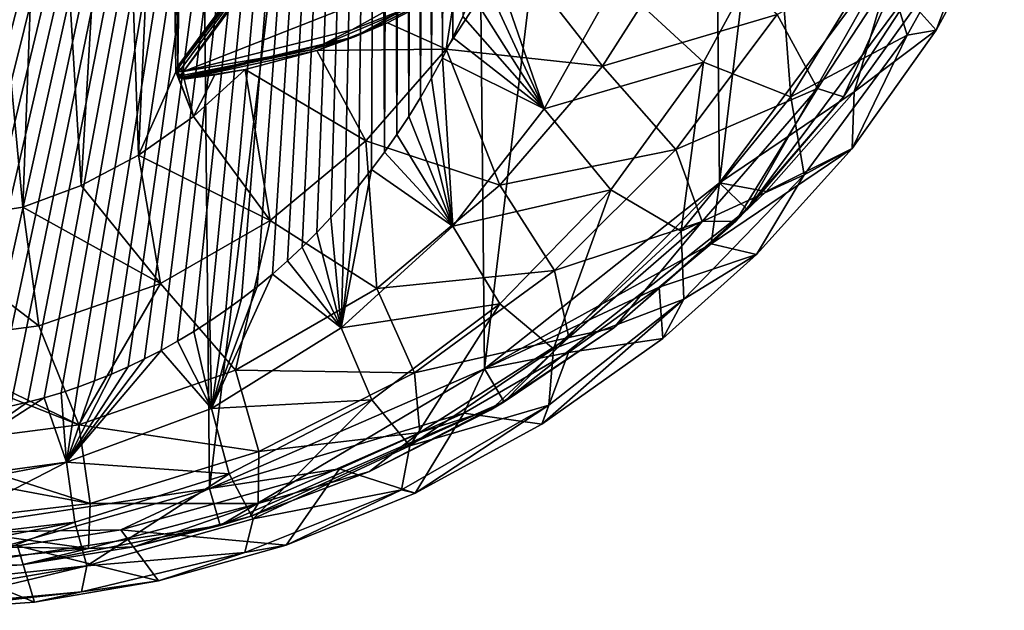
# Model space of a CAD drawing. Extents: x -54 to 446, y -6 to 1844.
# Tile 176 of 196: x 83 to 109, y 1780 to 1795. Entities that reach past the tile are written whole.
import ezdxf

# ---------------------------------------------------------------- set-up
doc = ezdxf.new("R2010")
doc.units = 0
doc.header["$LTSCALE"] = 52.148148
for name, color, linetype in [('763', 7, 'CONTINUOUS'), ('767', 7, 'CONTINUOUS'), ('779', 7, 'CONTINUOUS'), ('780', 7, 'CONTINUOUS'), ('781', 7, 'CONTINUOUS'), ('784', 7, 'CONTINUOUS'), ('823', 7, 'CONTINUOUS'), ('825', 7, 'CONTINUOUS'), ('826', 7, 'CONTINUOUS'), ('839', 7, 'CONTINUOUS'), ('853', 7, 'CONTINUOUS'), ('857', 7, 'CONTINUOUS'), ('858', 7, 'CONTINUOUS'), ('881', 7, 'CONTINUOUS'), ('884', 7, 'CONTINUOUS'), ('888', 7, 'CONTINUOUS'), ('892', 7, 'CONTINUOUS'), ('901', 7, 'CONTINUOUS'), ('905', 7, 'CONTINUOUS'), ('907', 7, 'CONTINUOUS')]:
    doc.layers.add(name, color=color, linetype=linetype)

msp = doc.modelspace()

# ---------------------------------------------------------------- linework, layer by layer
at = {"layer": '763', "color": 7, "linetype": 'CONTINUOUS'}
for points in [[(101.531, 1791.11, 0.025), (106.18, 1797.35, 0.025), (102.249, 1790.413, 0.025), (101.531, 1791.11, 0.025)], [(102.249, 1790.413, 0.025), (106.18, 1797.35, 0.025), (107.052, 1796.862, 0.025), (102.249, 1790.413, 0.025)], [(95.434, 1786.275, 0.025), (101.531, 1791.11, 0.025), (95.948, 1785.417, 0.025), (95.434, 1786.275, 0.025)], [(95.948, 1785.417, 0.025), (101.531, 1791.11, 0.025), (102.249, 1790.413, 0.025), (95.948, 1785.417, 0.025)], [(88.298, 1783.17, 0.025), (95.434, 1786.275, 0.025), (88.575, 1782.209, 0.025), (88.298, 1783.17, 0.025)], [(88.575, 1782.209, 0.025), (95.434, 1786.275, 0.025), (95.948, 1785.417, 0.025), (88.575, 1782.209, 0.025)], [(80.604, 1782.006, 0.025), (88.298, 1783.17, 0.025), (80.624, 1781.006, 0.025), (80.604, 1782.006, 0.025)], [(80.624, 1781.006, 0.025), (88.298, 1783.17, 0.025), (88.575, 1782.209, 0.025), (80.624, 1781.006, 0.025)]]:
    msp.add_3dface(points, dxfattribs=at)
at = {"layer": '767', "color": 7, "linetype": 'CONTINUOUS'}
for points in [[(106.18, 1797.35, 0.025), (101.531, 1791.11, 0.025), (106.18, 1797.35), (106.18, 1797.35, 0.025)], [(106.18, 1797.35), (101.531, 1791.11, 0.025), (101.531, 1791.11), (106.18, 1797.35)], [(101.531, 1791.11, 0.025), (95.434, 1786.275, 0.025), (101.531, 1791.11), (101.531, 1791.11, 0.025)], [(101.531, 1791.11), (95.434, 1786.275, 0.025), (95.434, 1786.275), (101.531, 1791.11)], [(95.434, 1786.275, 0.025), (88.298, 1783.17, 0.025), (95.434, 1786.275), (95.434, 1786.275, 0.025)], [(95.434, 1786.275), (88.298, 1783.17, 0.025), (88.298, 1783.17), (95.434, 1786.275)], [(88.298, 1783.17, 0.025), (80.604, 1782.006, 0.025), (88.298, 1783.17), (88.298, 1783.17, 0.025)], [(80.604, 1782.006, 0.025), (80.604, 1782.006), (88.298, 1783.17), (80.604, 1782.006, 0.025)]]:
    msp.add_3dface(points, dxfattribs=at)
at = {"layer": '779', "color": 7, "linetype": 'CONTINUOUS'}
for points in [[(80.604, 1782.006), (80, 1842), (87.716, 1840.991), (80.604, 1782.006)], [(80.604, 1782.006), (87.716, 1840.991), (88.298, 1783.17), (80.604, 1782.006)], [(87.716, 1840.991), (94.913, 1838.031), (88.298, 1783.17), (87.716, 1840.991)], [(94.913, 1838.031), (95.434, 1786.275), (88.298, 1783.17), (94.913, 1838.031)], [(94.913, 1838.031), (101.106, 1833.32), (95.434, 1786.275), (94.913, 1838.031)], [(101.106, 1833.32), (101.531, 1791.11), (95.434, 1786.275), (101.106, 1833.32)], [(101.106, 1833.32), (105.88, 1827.174), (101.531, 1791.11), (101.106, 1833.32)], [(105.88, 1827.174), (106.18, 1797.35), (101.531, 1791.11), (105.88, 1827.174)]]:
    msp.add_3dface(points, dxfattribs=at)
at = {"layer": '780', "color": 7, "linetype": 'CONTINUOUS'}
for points in [[(87.7, 1811, 19), (87.235, 1808.961, 19), (87.474, 1794.135, 19), (87.7, 1811, 19)], [(90.463, 1798.147, 19), (87.7, 1811, 19), (87.474, 1794.135, 19), (90.463, 1798.147, 19)], [(87.235, 1808.961, 19), (85.93, 1807.325, 19), (86.458, 1791.822, 19), (87.235, 1808.961, 19)], [(87.422, 1793.986, 19), (87.235, 1808.961, 19), (86.458, 1791.822, 19), (87.422, 1793.986, 19)], [(87.474, 1794.135, 19), (87.235, 1808.961, 19), (87.422, 1793.986, 19), (87.474, 1794.135, 19)], [(85.93, 1807.325, 19), (84.046, 1806.418, 19), (84.971, 1791.039, 19), (85.93, 1807.325, 19)], [(86.458, 1791.822, 19), (85.93, 1807.325, 19), (84.971, 1791.039, 19), (86.458, 1791.822, 19)], [(83.455, 1790.478, 19), (81.954, 1806.418, 19), (80.443, 1790.004, 19), (83.455, 1790.478, 19)], [(84.046, 1806.418, 19), (81.954, 1806.418, 19), (83.455, 1790.478, 19), (84.046, 1806.418, 19)], [(84.971, 1791.039, 19), (84.046, 1806.418, 19), (83.455, 1790.478, 19), (84.971, 1791.039, 19)], [(87.887, 1792.828, 19), (87.422, 1793.986, 19), (86.458, 1791.822, 19), (87.887, 1792.828, 19)], [(87.494, 1793.846, 19), (87.422, 1793.986, 19), (87.887, 1792.828, 19), (87.494, 1793.846, 19)], [(87.644, 1793.801, 19), (87.494, 1793.846, 19), (87.887, 1792.828, 19), (87.644, 1793.801, 19)], [(88.438, 1793.908, 19), (87.644, 1793.801, 19), (87.887, 1792.828, 19), (88.438, 1793.908, 19)], [(89.226, 1794.052, 19), (88.438, 1793.908, 19), (87.887, 1792.828, 19), (89.226, 1794.052, 19)]]:
    msp.add_3dface(points, dxfattribs=at)
at = {"layer": '781', "color": 7, "linetype": 'CONTINUOUS'}
for points in [[(102.249, 1790.413, 0.025), (107.052, 1796.862, 0.025), (104.753, 1793.338, 4.77), (102.249, 1790.413, 0.025)], [(104.753, 1793.338, 4.77), (107.052, 1796.862, 0.025), (107.054, 1796.864, 3.836), (104.753, 1793.338, 4.77)], [(101.956, 1790.116, 5.814), (102.249, 1790.413, 0.025), (104.753, 1793.338, 4.77), (101.956, 1790.116, 5.814)], [(95.948, 1785.417, 0.025), (102.249, 1790.413, 0.025), (98.79, 1787.343, 6.875), (95.948, 1785.417, 0.025)], [(98.79, 1787.343, 6.875), (102.249, 1790.413, 0.025), (101.956, 1790.116, 5.814), (98.79, 1787.343, 6.875)], [(95.601, 1785.212, 7.808), (95.948, 1785.417, 0.025), (98.79, 1787.343, 6.875), (95.601, 1785.212, 7.808)], [(88.575, 1782.209, 0.025), (95.948, 1785.417, 0.025), (89.352, 1782.444, 9.203), (88.575, 1782.209, 0.025)], [(89.352, 1782.444, 9.203), (95.948, 1785.417, 0.025), (92.451, 1783.61, 8.587), (89.352, 1782.444, 9.203)], [(92.451, 1783.61, 8.587), (95.948, 1785.417, 0.025), (95.601, 1785.212, 7.808), (92.451, 1783.61, 8.587)], [(86.337, 1781.655, 9.647), (88.575, 1782.209, 0.025), (89.352, 1782.444, 9.203), (86.337, 1781.655, 9.647)], [(80.624, 1781.006, 0.025), (88.575, 1782.209, 0.025), (80.624, 1781.006, 10), (80.624, 1781.006, 0.025)], [(80.624, 1781.006, 10), (88.575, 1782.209, 0.025), (83.426, 1781.19, 9.913), (80.624, 1781.006, 10)], [(83.426, 1781.19, 9.913), (88.575, 1782.209, 0.025), (86.337, 1781.655, 9.647), (83.426, 1781.19, 9.913)]]:
    msp.add_3dface(points, dxfattribs=at)
at = {"layer": '784', "color": 7, "linetype": 'CONTINUOUS'}
for points in [[(98.502, 1794.135, 16.468), (100.646, 1797.5, 16.261), (96.124, 1797.168, 18.334), (98.502, 1794.135, 16.468)], [(100.646, 1797.5, 16.261), (98.502, 1794.135, 16.468), (103.034, 1795.478, 13.134), (100.646, 1797.5, 16.261)], [(94.44, 1794.578, 18.377), (98.502, 1794.135, 16.468), (96.124, 1797.168, 18.334), (94.44, 1794.578, 18.377)], [(94.44, 1794.578, 18.377), (96.124, 1797.168, 18.334), (94.694, 1796.201, 18.575), (94.44, 1794.578, 18.377)], [(104.077, 1793.555, 9.29), (106.549, 1797.341, 8.411), (103.034, 1795.478, 13.134), (104.077, 1793.555, 9.29)], [(104.077, 1793.555, 9.29), (104.753, 1793.338, 4.77), (106.549, 1797.341, 8.411), (104.077, 1793.555, 9.29)], [(104.753, 1793.338, 4.77), (107.054, 1796.864, 3.836), (106.549, 1797.341, 8.411), (104.753, 1793.338, 4.77)], [(92.916, 1795.26, 18.802), (94.44, 1794.578, 18.377), (94.694, 1796.201, 18.575), (92.916, 1795.26, 18.802)], [(98.502, 1794.135, 16.468), (100.4, 1791.976, 13.577), (103.034, 1795.478, 13.134), (98.502, 1794.135, 16.468)], [(100.4, 1791.976, 13.577), (104.077, 1793.555, 9.29), (103.034, 1795.478, 13.134), (100.4, 1791.976, 13.577)], [(91.082, 1794.544, 18.949), (94.44, 1794.578, 18.377), (92.916, 1795.26, 18.802), (91.082, 1794.544, 18.949)], [(89.226, 1794.052, 19), (92.358, 1792.195, 18.411), (91.082, 1794.544, 18.949), (89.226, 1794.052, 19)], [(92.358, 1792.195, 18.411), (94.44, 1794.578, 18.377), (91.082, 1794.544, 18.949), (92.358, 1792.195, 18.411)], [(92.358, 1792.195, 18.411), (95.831, 1791.043, 16.638), (94.44, 1794.578, 18.377), (92.358, 1792.195, 18.411)], [(95.831, 1791.043, 16.638), (98.502, 1794.135, 16.468), (94.44, 1794.578, 18.377), (95.831, 1791.043, 16.638)], [(98.502, 1794.135, 16.468), (95.831, 1791.043, 16.638), (100.4, 1791.976, 13.577), (98.502, 1794.135, 16.468)], [(89.226, 1794.052, 19), (87.887, 1792.828, 19), (89.878, 1790.131, 18.437), (89.226, 1794.052, 19)], [(89.226, 1794.052, 19), (89.878, 1790.131, 18.437), (92.358, 1792.195, 18.411), (89.226, 1794.052, 19)], [(101.089, 1790.101, 10.023), (104.077, 1793.555, 9.29), (100.4, 1791.976, 13.577), (101.089, 1790.101, 10.023)], [(101.089, 1790.101, 10.023), (101.956, 1790.116, 5.814), (104.077, 1793.555, 9.29), (101.089, 1790.101, 10.023)], [(101.956, 1790.116, 5.814), (104.753, 1793.338, 4.77), (104.077, 1793.555, 9.29), (101.956, 1790.116, 5.814)], [(87.887, 1792.828, 19), (86.458, 1791.822, 19), (89.878, 1790.131, 18.437), (87.887, 1792.828, 19)], [(89.878, 1790.131, 18.437), (92.64, 1788.364, 16.77), (92.358, 1792.195, 18.411), (89.878, 1790.131, 18.437)], [(92.64, 1788.364, 16.77), (95.831, 1791.043, 16.638), (92.358, 1792.195, 18.411), (92.64, 1788.364, 16.77)], [(86.458, 1791.822, 19), (84.971, 1791.039, 19), (87.031, 1788.493, 18.456), (86.458, 1791.822, 19)], [(86.458, 1791.822, 19), (87.031, 1788.493, 18.456), (89.878, 1790.131, 18.437), (86.458, 1791.822, 19)], [(95.831, 1791.043, 16.638), (97.25, 1788.834, 13.941), (100.4, 1791.976, 13.577), (95.831, 1791.043, 16.638)], [(97.25, 1788.834, 13.941), (101.089, 1790.101, 10.023), (100.4, 1791.976, 13.577), (97.25, 1788.834, 13.941)], [(84.971, 1791.039, 19), (83.455, 1790.478, 19), (87.031, 1788.493, 18.456), (84.971, 1791.039, 19)], [(95.831, 1791.043, 16.638), (92.64, 1788.364, 16.77), (97.25, 1788.834, 13.941), (95.831, 1791.043, 16.638)], [(83.455, 1790.478, 19), (80.443, 1790.004, 19), (83.874, 1787.394, 18.465), (83.455, 1790.478, 19)], [(83.455, 1790.478, 19), (83.874, 1787.394, 18.465), (87.031, 1788.493, 18.456), (83.455, 1790.478, 19)], [(80.443, 1790.004, 19), (80.504, 1786.956, 18.468), (83.874, 1787.394, 18.465), (80.443, 1790.004, 19)], [(87.031, 1788.493, 18.456), (88.977, 1786.247, 16.863), (89.878, 1790.131, 18.437), (87.031, 1788.493, 18.456)], [(88.977, 1786.247, 16.863), (92.64, 1788.364, 16.77), (89.878, 1790.131, 18.437), (88.977, 1786.247, 16.863)], [(97.626, 1787.093, 10.625), (101.089, 1790.101, 10.023), (97.25, 1788.834, 13.941), (97.626, 1787.093, 10.625)], [(97.626, 1787.093, 10.625), (98.79, 1787.343, 6.875), (101.089, 1790.101, 10.023), (97.626, 1787.093, 10.625)], [(98.79, 1787.343, 6.875), (101.956, 1790.116, 5.814), (101.089, 1790.101, 10.023), (98.79, 1787.343, 6.875)], [(92.64, 1788.364, 16.77), (93.619, 1786.177, 14.224), (97.25, 1788.834, 13.941), (92.64, 1788.364, 16.77)], [(93.619, 1786.177, 14.224), (97.626, 1787.093, 10.625), (97.25, 1788.834, 13.941), (93.619, 1786.177, 14.224)], [(83.874, 1787.394, 18.465), (84.912, 1784.827, 16.913), (87.031, 1788.493, 18.456), (83.874, 1787.394, 18.465)], [(84.912, 1784.827, 16.913), (88.977, 1786.247, 16.863), (87.031, 1788.493, 18.456), (84.912, 1784.827, 16.913)], [(92.64, 1788.364, 16.77), (88.977, 1786.247, 16.863), (93.619, 1786.177, 14.224), (92.64, 1788.364, 16.77)], [(80.504, 1786.956, 18.468), (84.912, 1784.827, 16.913), (83.874, 1787.394, 18.465), (80.504, 1786.956, 18.468)], [(95.601, 1785.212, 7.808), (98.79, 1787.343, 6.875), (97.626, 1787.093, 10.625), (95.601, 1785.212, 7.808)], [(80.512, 1786.561, 18.315), (84.912, 1784.827, 16.913), (80.504, 1786.956, 18.468), (80.512, 1786.561, 18.315)], [(93.755, 1784.626, 11.094), (97.626, 1787.093, 10.625), (93.619, 1786.177, 14.224), (93.755, 1784.626, 11.094)], [(93.755, 1784.626, 11.094), (95.601, 1785.212, 7.808), (97.626, 1787.093, 10.625), (93.755, 1784.626, 11.094)], [(80.559, 1784.258, 16.926), (84.912, 1784.827, 16.913), (80.512, 1786.561, 18.315), (80.559, 1784.258, 16.926)], [(88.977, 1786.247, 16.863), (84.912, 1784.827, 16.913), (89.576, 1784.127, 14.423), (88.977, 1786.247, 16.863)], [(88.977, 1786.247, 16.863), (89.576, 1784.127, 14.423), (93.619, 1786.177, 14.224), (88.977, 1786.247, 16.863)], [(89.576, 1784.127, 14.423), (93.755, 1784.626, 11.094), (93.619, 1786.177, 14.224), (89.576, 1784.127, 14.423)], [(92.451, 1783.61, 8.587), (95.601, 1785.212, 7.808), (93.755, 1784.626, 11.094), (92.451, 1783.61, 8.587)], [(84.912, 1784.827, 16.913), (80.559, 1784.258, 16.926), (85.202, 1782.782, 14.531), (84.912, 1784.827, 16.913)], [(84.912, 1784.827, 16.913), (85.202, 1782.782, 14.531), (89.576, 1784.127, 14.423), (84.912, 1784.827, 16.913)], [(89.565, 1782.783, 11.424), (92.451, 1783.61, 8.587), (93.755, 1784.626, 11.094), (89.565, 1782.783, 11.424)], [(89.565, 1782.783, 11.424), (93.755, 1784.626, 11.094), (89.576, 1784.127, 14.423), (89.565, 1782.783, 11.424)], [(85.202, 1782.782, 14.531), (80.559, 1784.258, 16.926), (80.571, 1783.642, 16.364), (85.202, 1782.782, 14.531)], [(85.202, 1782.782, 14.531), (89.565, 1782.783, 11.424), (89.576, 1784.127, 14.423), (85.202, 1782.782, 14.531)], [(80.599, 1782.246, 14.558), (85.202, 1782.782, 14.531), (80.571, 1783.642, 16.364), (80.599, 1782.246, 14.558)], [(89.352, 1782.444, 9.203), (92.451, 1783.61, 8.587), (89.565, 1782.783, 11.424), (89.352, 1782.444, 9.203)], [(80.599, 1782.246, 14.558), (85.155, 1781.616, 11.601), (85.202, 1782.782, 14.531), (80.599, 1782.246, 14.558)], [(85.155, 1781.616, 11.601), (86.337, 1781.655, 9.647), (89.565, 1782.783, 11.424), (85.155, 1781.616, 11.601)], [(85.155, 1781.616, 11.601), (89.565, 1782.783, 11.424), (85.202, 1782.782, 14.531), (85.155, 1781.616, 11.601)], [(86.337, 1781.655, 9.647), (89.352, 1782.444, 9.203), (89.565, 1782.783, 11.424), (86.337, 1781.655, 9.647)], [(80.61, 1781.691, 13.444), (85.155, 1781.616, 11.601), (80.599, 1782.246, 14.558), (80.61, 1781.691, 13.444)], [(80.621, 1781.158, 11.647), (85.155, 1781.616, 11.601), (80.61, 1781.691, 13.444), (80.621, 1781.158, 11.647)], [(80.621, 1781.158, 11.647), (83.426, 1781.19, 9.913), (85.155, 1781.616, 11.601), (80.621, 1781.158, 11.647)], [(83.426, 1781.19, 9.913), (86.337, 1781.655, 9.647), (85.155, 1781.616, 11.601), (83.426, 1781.19, 9.913)], [(80.624, 1781.006, 10), (83.426, 1781.19, 9.913), (80.621, 1781.158, 11.647), (80.624, 1781.006, 10)]]:
    msp.add_3dface(points, dxfattribs=at)
at = {"layer": '823', "color": 7, "linetype": 'CONTINUOUS'}
for points in [[(90.634, 1798.044, 20), (87.622, 1794, 20), (95.929, 1797.272, 20), (90.634, 1798.044, 20)], [(95.929, 1797.272, 20), (87.622, 1794, 20), (91.992, 1795.084, 20), (95.929, 1797.272, 20)]]:
    msp.add_3dface(points, dxfattribs=at)
at = {"layer": '825', "color": 7, "linetype": 'CONTINUOUS'}
for points in [[(90.463, 1798.147, 19), (87.474, 1794.135, 19), (90.463, 1798.147, 19.8), (90.463, 1798.147, 19)], [(90.463, 1798.147, 19.8), (87.474, 1794.135, 19), (87.474, 1794.135, 19.8), (90.463, 1798.147, 19.8)]]:
    msp.add_3dface(points, dxfattribs=at)
at = {"layer": '826', "color": 7, "linetype": 'CONTINUOUS'}
for points in [[(92.066, 1794.898, 19.8), (94.694, 1796.201, 18.575), (96.048, 1797.112, 19.8), (92.066, 1794.898, 19.8)], [(92.916, 1795.26, 18.802), (94.694, 1796.201, 18.575), (92.066, 1794.898, 19.8), (92.916, 1795.26, 18.802)], [(91.082, 1794.544, 18.949), (92.916, 1795.26, 18.802), (92.066, 1794.898, 19.8), (91.082, 1794.544, 18.949)], [(87.644, 1793.801, 19.8), (91.082, 1794.544, 18.949), (92.066, 1794.898, 19.8), (87.644, 1793.801, 19.8)], [(89.226, 1794.052, 19), (91.082, 1794.544, 18.949), (87.644, 1793.801, 19.8), (89.226, 1794.052, 19)], [(88.438, 1793.908, 19), (89.226, 1794.052, 19), (87.644, 1793.801, 19.8), (88.438, 1793.908, 19)], [(87.644, 1793.801, 19), (88.438, 1793.908, 19), (87.644, 1793.801, 19.8), (87.644, 1793.801, 19)]]:
    msp.add_3dface(points, dxfattribs=at)
at = {"layer": '839', "color": 7, "linetype": 'CONTINUOUS'}
for points in [[(87.474, 1794.135, 19), (87.422, 1793.986, 19), (87.474, 1794.135, 19.8), (87.474, 1794.135, 19)], [(87.474, 1794.135, 19.8), (87.422, 1793.986, 19), (87.422, 1793.986, 19.8), (87.474, 1794.135, 19.8)], [(87.422, 1793.986, 19), (87.494, 1793.846, 19), (87.422, 1793.986, 19.8), (87.422, 1793.986, 19)], [(87.422, 1793.986, 19.8), (87.494, 1793.846, 19), (87.494, 1793.846, 19.8), (87.422, 1793.986, 19.8)], [(87.494, 1793.846, 19), (87.644, 1793.801, 19), (87.494, 1793.846, 19.8), (87.494, 1793.846, 19)], [(87.644, 1793.801, 19), (87.644, 1793.801, 19.8), (87.494, 1793.846, 19.8), (87.644, 1793.801, 19)]]:
    msp.add_3dface(points, dxfattribs=at)
at = {"layer": '853', "color": 7, "linetype": 'CONTINUOUS'}
for points in [[(90.463, 1798.147, 19.8), (87.474, 1794.135, 19.8), (87.487, 1794.123, 19.881), (90.463, 1798.147, 19.8)], [(90.486, 1798.133, 19.9), (90.463, 1798.147, 19.8), (87.487, 1794.123, 19.881), (90.486, 1798.133, 19.9)], [(87.502, 1794.109, 19.917), (90.486, 1798.133, 19.9), (87.487, 1794.123, 19.881), (87.502, 1794.109, 19.917)], [(90.549, 1798.095, 19.973), (90.486, 1798.133, 19.9), (87.502, 1794.109, 19.917), (90.549, 1798.095, 19.973)], [(87.553, 1794.063, 19.977), (90.549, 1798.095, 19.973), (87.502, 1794.109, 19.917), (87.553, 1794.063, 19.977)], [(87.622, 1794, 20), (90.549, 1798.095, 19.973), (87.553, 1794.063, 19.977), (87.622, 1794, 20)], [(87.622, 1794, 20), (90.634, 1798.044, 20), (90.549, 1798.095, 19.973), (87.622, 1794, 20)]]:
    msp.add_3dface(points, dxfattribs=at)
at = {"layer": '857', "color": 7, "linetype": 'CONTINUOUS'}
for points in [[(95.929, 1797.272, 20), (91.992, 1795.084, 20), (94.102, 1795.924, 19.941), (95.929, 1797.272, 20)], [(92.066, 1794.898, 19.8), (96.048, 1797.112, 19.8), (94.102, 1795.924, 19.941), (92.066, 1794.898, 19.8)], [(94.102, 1795.924, 19.941), (91.992, 1795.084, 20), (90.972, 1794.571, 19.941), (94.102, 1795.924, 19.941)], [(92.066, 1794.898, 19.8), (94.102, 1795.924, 19.941), (90.972, 1794.571, 19.941), (92.066, 1794.898, 19.8)], [(91.992, 1795.084, 20), (87.622, 1794, 20), (90.972, 1794.571, 19.941), (91.992, 1795.084, 20)], [(92.066, 1794.898, 19.8), (90.972, 1794.571, 19.941), (87.638, 1793.857, 19.94), (92.066, 1794.898, 19.8)], [(92.066, 1794.898, 19.8), (87.638, 1793.857, 19.94), (87.64, 1793.839, 19.917), (92.066, 1794.898, 19.8)], [(87.642, 1793.818, 19.881), (92.066, 1794.898, 19.8), (87.64, 1793.839, 19.917), (87.642, 1793.818, 19.881)], [(87.644, 1793.801, 19.8), (92.066, 1794.898, 19.8), (87.642, 1793.818, 19.881), (87.644, 1793.801, 19.8)], [(90.972, 1794.571, 19.941), (87.622, 1794, 20), (87.632, 1793.907, 19.977), (90.972, 1794.571, 19.941)], [(87.638, 1793.857, 19.94), (90.972, 1794.571, 19.941), (87.632, 1793.907, 19.977), (87.638, 1793.857, 19.94)]]:
    msp.add_3dface(points, dxfattribs=at)
at = {"layer": '858', "color": 7, "linetype": 'CONTINUOUS'}
for points in [[(87.474, 1794.135, 19.8), (87.422, 1793.986, 19.8), (87.487, 1794.123, 19.881), (87.474, 1794.135, 19.8)], [(87.487, 1794.123, 19.881), (87.422, 1793.986, 19.8), (87.474, 1793.995, 19.934), (87.487, 1794.123, 19.881)], [(87.502, 1794.109, 19.917), (87.487, 1794.123, 19.881), (87.474, 1793.995, 19.934), (87.502, 1794.109, 19.917)], [(87.553, 1794.063, 19.977), (87.502, 1794.109, 19.917), (87.474, 1793.995, 19.934), (87.553, 1794.063, 19.977)], [(87.422, 1793.986, 19.8), (87.494, 1793.846, 19.8), (87.474, 1793.995, 19.934), (87.422, 1793.986, 19.8)], [(87.622, 1794, 20), (87.553, 1794.063, 19.977), (87.474, 1793.995, 19.934), (87.622, 1794, 20)], [(87.622, 1794, 20), (87.474, 1793.995, 19.934), (87.531, 1793.882, 19.934), (87.622, 1794, 20)], [(87.474, 1793.995, 19.934), (87.494, 1793.846, 19.8), (87.531, 1793.882, 19.934), (87.474, 1793.995, 19.934)], [(87.494, 1793.846, 19.8), (87.642, 1793.818, 19.881), (87.531, 1793.882, 19.934), (87.494, 1793.846, 19.8)], [(87.494, 1793.846, 19.8), (87.644, 1793.801, 19.8), (87.642, 1793.818, 19.881), (87.494, 1793.846, 19.8)], [(87.632, 1793.907, 19.977), (87.622, 1794, 20), (87.531, 1793.882, 19.934), (87.632, 1793.907, 19.977)], [(87.642, 1793.818, 19.881), (87.632, 1793.907, 19.977), (87.531, 1793.882, 19.934), (87.642, 1793.818, 19.881)], [(87.638, 1793.857, 19.94), (87.632, 1793.907, 19.977), (87.642, 1793.818, 19.881), (87.638, 1793.857, 19.94)], [(87.638, 1793.857, 19.94), (87.642, 1793.818, 19.881), (87.64, 1793.839, 19.917), (87.638, 1793.857, 19.94)]]:
    msp.add_3dface(points, dxfattribs=at)
at = {"layer": '881', "color": 7, "linetype": 'CONTINUOUS'}
for points in [[(80.544, 1785.005, -20), (68, 1832, -20), (92.685, 1832, -20), (80.544, 1785.005, -20)], [(80.972, 1785.021, -20), (80.544, 1785.005, -20), (92.685, 1832, -20), (80.972, 1785.021, -20)], [(81.403, 1785.05, -20), (80.972, 1785.021, -20), (92.685, 1832, -20), (81.403, 1785.05, -20)], [(81.835, 1785.094, -20), (81.403, 1785.05, -20), (92.685, 1832, -20), (81.835, 1785.094, -20)], [(82.269, 1785.152, -20), (81.835, 1785.094, -20), (92.685, 1832, -20), (82.269, 1785.152, -20)], [(82.704, 1785.224, -20), (82.269, 1785.152, -20), (92.685, 1832, -20), (82.704, 1785.224, -20)], [(83.139, 1785.31, -20), (82.704, 1785.224, -20), (92.685, 1832, -20), (83.139, 1785.31, -20)], [(83.576, 1785.411, -20), (83.139, 1785.31, -20), (92.685, 1832, -20), (83.576, 1785.411, -20)], [(84.012, 1785.527, -20), (83.576, 1785.411, -20), (92.685, 1832, -20), (84.012, 1785.527, -20)], [(84.448, 1785.657, -20), (84.012, 1785.527, -20), (92.685, 1832, -20), (84.448, 1785.657, -20)], [(84.884, 1785.802, -20), (84.448, 1785.657, -20), (92.685, 1832, -20), (84.884, 1785.802, -20)], [(85.319, 1785.963, -20), (84.884, 1785.802, -20), (92.685, 1832, -20), (85.319, 1785.963, -20)], [(85.753, 1786.138, -20), (85.319, 1785.963, -20), (92.685, 1832, -20), (85.753, 1786.138, -20)], [(86.185, 1786.329, -20), (85.753, 1786.138, -20), (92.685, 1832, -20), (86.185, 1786.329, -20)], [(86.615, 1786.535, -20), (86.185, 1786.329, -20), (92.685, 1832, -20), (86.615, 1786.535, -20)], [(87.043, 1786.757, -20), (86.615, 1786.535, -20), (92.685, 1832, -20), (87.043, 1786.757, -20)], [(87.468, 1786.994, -20), (87.043, 1786.757, -20), (92.685, 1832, -20), (87.468, 1786.994, -20)], [(87.89, 1787.246, -20), (87.468, 1786.994, -20), (92.685, 1832, -20), (87.89, 1787.246, -20)], [(88.308, 1787.514, -20), (87.89, 1787.246, -20), (92.685, 1832, -20), (88.308, 1787.514, -20)], [(88.721, 1787.797, -20), (88.308, 1787.514, -20), (92.685, 1832, -20), (88.721, 1787.797, -20)], [(89.13, 1788.095, -20), (88.721, 1787.797, -20), (92.685, 1832, -20), (89.13, 1788.095, -20)], [(89.533, 1788.409, -20), (89.13, 1788.095, -20), (92.685, 1832, -20), (89.533, 1788.409, -20)], [(89.93, 1788.738, -20), (89.533, 1788.409, -20), (92.685, 1832, -20), (89.93, 1788.738, -20)], [(90.321, 1789.082, -20), (89.93, 1788.738, -20), (92.685, 1832, -20), (90.321, 1789.082, -20)], [(90.705, 1789.441, -20), (90.321, 1789.082, -20), (92.685, 1832, -20), (90.705, 1789.441, -20)], [(91.082, 1789.815, -20), (90.705, 1789.441, -20), (92.685, 1832, -20), (91.082, 1789.815, -20)], [(91.451, 1790.203, -20), (91.082, 1789.815, -20), (92.685, 1832, -20), (91.451, 1790.203, -20)], [(91.811, 1790.606, -20), (91.451, 1790.203, -20), (92.685, 1832, -20), (91.811, 1790.606, -20)], [(92.163, 1791.023, -20), (91.811, 1790.606, -20), (92.685, 1832, -20), (92.163, 1791.023, -20)], [(92.505, 1791.455, -20), (92.163, 1791.023, -20), (92.685, 1832, -20), (92.505, 1791.455, -20)], [(92.837, 1791.9, -20), (92.505, 1791.455, -20), (92.685, 1832, -20), (92.837, 1791.9, -20)], [(93.009, 1831.534, -20), (92.837, 1791.9, -20), (92.685, 1832, -20), (93.009, 1831.534, -20)], [(93.159, 1792.36, -20), (92.837, 1791.9, -20), (93.009, 1831.534, -20), (93.159, 1792.36, -20)], [(93.324, 1831.053, -20), (93.159, 1792.36, -20), (93.009, 1831.534, -20), (93.324, 1831.053, -20)], [(93.472, 1792.834, -20), (93.159, 1792.36, -20), (93.324, 1831.053, -20), (93.472, 1792.834, -20)], [(93.628, 1830.558, -20), (93.472, 1792.834, -20), (93.324, 1831.053, -20), (93.628, 1830.558, -20)], [(93.774, 1793.324, -20), (93.472, 1792.834, -20), (93.628, 1830.558, -20), (93.774, 1793.324, -20)], [(93.921, 1830.048, -20), (93.774, 1793.324, -20), (93.628, 1830.558, -20), (93.921, 1830.048, -20)], [(94.065, 1793.828, -20), (93.774, 1793.324, -20), (93.921, 1830.048, -20), (94.065, 1793.828, -20)], [(94.202, 1829.523, -20), (94.065, 1793.828, -20), (93.921, 1830.048, -20), (94.202, 1829.523, -20)], [(94.346, 1794.347, -20), (94.065, 1793.828, -20), (94.202, 1829.523, -20), (94.346, 1794.347, -20)], [(94.472, 1828.984, -20), (94.346, 1794.347, -20), (94.202, 1829.523, -20), (94.472, 1828.984, -20)], [(94.614, 1794.88, -20), (94.346, 1794.347, -20), (94.472, 1828.984, -20), (94.614, 1794.88, -20)], [(94.73, 1828.43, -20), (94.614, 1794.88, -20), (94.472, 1828.984, -20), (94.73, 1828.43, -20)], [(94.87, 1795.428, -20), (94.614, 1794.88, -20), (94.73, 1828.43, -20), (94.87, 1795.428, -20)]]:
    msp.add_3dface(points, dxfattribs=at)
at = {"layer": '884', "color": 7, "linetype": 'CONTINUOUS'}
for points in [[(106.18, 1797.35, -0.025), (101.531, 1791.11, -0.025), (105.031, 1793.467, -0.025), (106.18, 1797.35, -0.025)], [(106.617, 1795.679, -0.025), (106.18, 1797.35, -0.025), (105.031, 1793.467, -0.025), (106.617, 1795.679, -0.025)], [(105.031, 1793.467, -0.025), (101.531, 1791.11, -0.025), (102.746, 1790.878, -0.025), (105.031, 1793.467, -0.025)], [(101.531, 1791.11, -0.025), (95.434, 1786.275, -0.025), (101.321, 1789.527, -0.025), (101.531, 1791.11, -0.025)], [(102.746, 1790.878, -0.025), (101.531, 1791.11, -0.025), (101.321, 1789.527, -0.025), (102.746, 1790.878, -0.025)], [(101.321, 1789.527, -0.025), (95.434, 1786.275, -0.025), (99.972, 1788.394, -0.025), (101.321, 1789.527, -0.025)], [(99.972, 1788.394, -0.025), (95.434, 1786.275, -0.025), (97.616, 1786.7, -0.025), (99.972, 1788.394, -0.025)], [(97.616, 1786.7, -0.025), (95.434, 1786.275, -0.025), (94.901, 1785.123, -0.025), (97.616, 1786.7, -0.025)], [(95.434, 1786.275, -0.025), (88.298, 1783.17, -0.025), (94.901, 1785.123, -0.025), (95.434, 1786.275, -0.025)], [(94.901, 1785.123, -0.025), (88.298, 1783.17, -0.025), (91.675, 1783.682, -0.025), (94.901, 1785.123, -0.025)], [(91.675, 1783.682, -0.025), (88.298, 1783.17, -0.025), (86.001, 1782.096, -0.025), (91.675, 1783.682, -0.025)], [(88.298, 1783.17, -0.025), (80.604, 1782.006, -0.025), (86.001, 1782.096, -0.025), (88.298, 1783.17, -0.025)], [(86.001, 1782.096, -0.025), (80.604, 1782.006, -0.025), (83.321, 1781.681, -0.025), (86.001, 1782.096, -0.025)]]:
    msp.add_3dface(points, dxfattribs=at)
at = {"layer": '888', "color": 7, "linetype": 'CONTINUOUS'}
for points in [[(101.531, 1791.11, -0.025), (106.18, 1797.35, -0.025), (101.531, 1791.109), (101.531, 1791.11, -0.025)], [(101.531, 1791.109), (106.18, 1797.35, -0.025), (106.18, 1797.35), (101.531, 1791.109)], [(95.434, 1786.275, -0.025), (101.531, 1791.11, -0.025), (95.434, 1786.275), (95.434, 1786.275, -0.025)], [(95.434, 1786.275), (101.531, 1791.11, -0.025), (101.531, 1791.109), (95.434, 1786.275)], [(88.298, 1783.17, -0.025), (95.434, 1786.275, -0.025), (88.298, 1783.17), (88.298, 1783.17, -0.025)], [(88.298, 1783.17), (95.434, 1786.275, -0.025), (95.434, 1786.275), (88.298, 1783.17)], [(80.604, 1782.006, -0.025), (88.298, 1783.17, -0.025), (80.604, 1782.006), (80.604, 1782.006, -0.025)], [(80.604, 1782.006), (88.298, 1783.17, -0.025), (88.298, 1783.17), (80.604, 1782.006)]]:
    msp.add_3dface(points, dxfattribs=at)
at = {"layer": '892', "color": 7, "linetype": 'CONTINUOUS'}
for points in [[(108.607, 1798.896, -10.51), (106.409, 1794.946, -11.591), (105.729, 1797.153, -14.814), (108.607, 1798.896, -10.51)], [(106.409, 1794.946, -11.591), (108.607, 1798.896, -10.51), (107.158, 1795.075, -7.638), (106.409, 1794.946, -11.591)], [(107.158, 1795.075, -7.638), (108.607, 1798.896, -10.51), (108.926, 1798.316, -6.74), (107.158, 1795.075, -7.638)], [(101.121, 1794.242, -17.916), (98.841, 1796.345, -19.454), (103.05, 1797.788, -17.648), (101.121, 1794.242, -17.916)], [(101.121, 1794.242, -17.916), (103.05, 1797.788, -17.648), (103.382, 1793.344, -15.423), (101.121, 1794.242, -17.916)], [(103.382, 1793.344, -15.423), (103.05, 1797.788, -17.648), (105.729, 1797.153, -14.814), (103.382, 1793.344, -15.423)], [(95.346, 1796.569, -20), (95.561, 1797.154, -20), (96.989, 1793.031, -19.519), (95.346, 1796.569, -20)], [(96.989, 1793.031, -19.519), (95.561, 1797.154, -20), (98.841, 1796.345, -19.454), (96.989, 1793.031, -19.519)], [(106.409, 1794.946, -11.591), (103.382, 1793.344, -15.423), (105.729, 1797.153, -14.814), (106.409, 1794.946, -11.591)], [(95.114, 1795.991, -20), (95.346, 1796.569, -20), (96.989, 1793.031, -19.519), (95.114, 1795.991, -20)], [(96.989, 1793.031, -19.519), (98.841, 1796.345, -19.454), (101.121, 1794.242, -17.916), (96.989, 1793.031, -19.519)], [(94.87, 1795.428, -20), (95.114, 1795.991, -20), (96.989, 1793.031, -19.519), (94.87, 1795.428, -20)], [(94.614, 1794.88, -20), (94.87, 1795.428, -20), (96.989, 1793.031, -19.519), (94.614, 1794.88, -20)], [(94.346, 1794.347, -20), (94.614, 1794.88, -20), (96.989, 1793.031, -19.519), (94.346, 1794.347, -20)], [(106.409, 1794.946, -11.591), (103.729, 1791.313, -12.559), (103.382, 1793.344, -15.423), (106.409, 1794.946, -11.591)], [(103.729, 1791.313, -12.559), (106.409, 1794.946, -11.591), (104.977, 1791.997, -8.683), (103.729, 1791.313, -12.559)], [(104.977, 1791.997, -8.683), (106.409, 1794.946, -11.591), (107.158, 1795.075, -7.638), (104.977, 1791.997, -8.683)], [(94.065, 1793.828, -20), (94.346, 1794.347, -20), (94.614, 1789.982, -19.577), (94.065, 1793.828, -20)], [(94.614, 1789.982, -19.577), (94.346, 1794.347, -20), (96.989, 1793.031, -19.519), (94.614, 1789.982, -19.577)], [(98.714, 1790.929, -18.157), (96.989, 1793.031, -19.519), (101.121, 1794.242, -17.916), (98.714, 1790.929, -18.157)], [(98.714, 1790.929, -18.157), (101.121, 1794.242, -17.916), (100.537, 1789.853, -15.968), (98.714, 1790.929, -18.157)], [(100.537, 1789.853, -15.968), (101.121, 1794.242, -17.916), (103.382, 1793.344, -15.423), (100.537, 1789.853, -15.968)], [(93.774, 1793.324, -20), (94.065, 1793.828, -20), (94.614, 1789.982, -19.577), (93.774, 1793.324, -20)], [(93.472, 1792.834, -20), (93.774, 1793.324, -20), (94.614, 1789.982, -19.577), (93.472, 1792.834, -20)], [(103.729, 1791.313, -12.559), (100.537, 1789.853, -15.968), (103.382, 1793.344, -15.423), (103.729, 1791.313, -12.559)], [(93.159, 1792.36, -20), (93.472, 1792.834, -20), (94.614, 1789.982, -19.577), (93.159, 1792.36, -20)], [(94.614, 1789.982, -19.577), (96.989, 1793.031, -19.519), (98.714, 1790.929, -18.157), (94.614, 1789.982, -19.577)], [(92.837, 1791.9, -20), (93.159, 1792.36, -20), (94.614, 1789.982, -19.577), (92.837, 1791.9, -20)], [(92.505, 1791.455, -20), (92.837, 1791.9, -20), (94.614, 1789.982, -19.577), (92.505, 1791.455, -20)], [(102.497, 1789.243, -9.792), (103.729, 1791.313, -12.559), (104.977, 1791.997, -8.683), (102.497, 1789.243, -9.792)], [(92.163, 1791.023, -20), (92.505, 1791.455, -20), (91.719, 1787.339, -19.626), (92.163, 1791.023, -20)], [(91.719, 1787.339, -19.626), (92.505, 1791.455, -20), (94.614, 1789.982, -19.577), (91.719, 1787.339, -19.626)], [(103.729, 1791.313, -12.559), (100.609, 1788.086, -13.429), (100.537, 1789.853, -15.968), (103.729, 1791.313, -12.559)], [(100.609, 1788.086, -13.429), (103.729, 1791.313, -12.559), (102.497, 1789.243, -9.792), (100.609, 1788.086, -13.429)], [(91.811, 1790.606, -20), (92.163, 1791.023, -20), (91.719, 1787.339, -19.626), (91.811, 1790.606, -20)], [(95.834, 1787.967, -18.372), (94.614, 1789.982, -19.577), (98.714, 1790.929, -18.157), (95.834, 1787.967, -18.372)], [(95.834, 1787.967, -18.372), (98.714, 1790.929, -18.157), (97.223, 1786.797, -16.454), (95.834, 1787.967, -18.372)], [(97.223, 1786.797, -16.454), (98.714, 1790.929, -18.157), (100.537, 1789.853, -15.968), (97.223, 1786.797, -16.454)], [(91.451, 1790.203, -20), (91.811, 1790.606, -20), (91.719, 1787.339, -19.626), (91.451, 1790.203, -20)], [(91.082, 1789.815, -20), (91.451, 1790.203, -20), (91.719, 1787.339, -19.626), (91.082, 1789.815, -20)], [(90.705, 1789.441, -20), (91.082, 1789.815, -20), (91.719, 1787.339, -19.626), (90.705, 1789.441, -20)], [(91.719, 1787.339, -19.626), (94.614, 1789.982, -19.577), (95.834, 1787.967, -18.372), (91.719, 1787.339, -19.626)], [(100.609, 1788.086, -13.429), (97.223, 1786.797, -16.454), (100.537, 1789.853, -15.968), (100.609, 1788.086, -13.429)], [(90.321, 1789.082, -20), (90.705, 1789.441, -20), (91.719, 1787.339, -19.626), (90.321, 1789.082, -20)], [(100.061, 1787.069, -10.795), (100.609, 1788.086, -13.429), (102.497, 1789.243, -9.792), (100.061, 1787.069, -10.795)], [(89.93, 1788.738, -20), (90.321, 1789.082, -20), (91.719, 1787.339, -19.626), (89.93, 1788.738, -20)], [(89.533, 1788.409, -20), (89.93, 1788.738, -20), (88.351, 1785.247, -19.666), (89.533, 1788.409, -20)], [(88.351, 1785.247, -19.666), (89.93, 1788.738, -20), (91.719, 1787.339, -19.626), (88.351, 1785.247, -19.666)], [(89.13, 1788.095, -20), (89.533, 1788.409, -20), (88.351, 1785.247, -19.666), (89.13, 1788.095, -20)], [(88.721, 1787.797, -20), (89.13, 1788.095, -20), (88.351, 1785.247, -19.666), (88.721, 1787.797, -20)], [(92.513, 1785.473, -18.558), (91.719, 1787.339, -19.626), (95.834, 1787.967, -18.372), (92.513, 1785.473, -18.558)], [(92.513, 1785.473, -18.558), (95.834, 1787.967, -18.372), (93.497, 1784.278, -16.874), (92.513, 1785.473, -18.558)], [(93.497, 1784.278, -16.874), (95.834, 1787.967, -18.372), (97.223, 1786.797, -16.454), (93.497, 1784.278, -16.874)], [(97.102, 1785.338, -14.203), (100.609, 1788.086, -13.429), (96.926, 1784.843, -11.953), (97.102, 1785.338, -14.203)], [(96.926, 1784.843, -11.953), (100.609, 1788.086, -13.429), (100.061, 1787.069, -10.795), (96.926, 1784.843, -11.953)], [(100.609, 1788.086, -13.429), (97.102, 1785.338, -14.203), (97.223, 1786.797, -16.454), (100.609, 1788.086, -13.429)], [(88.308, 1787.514, -20), (88.721, 1787.797, -20), (88.351, 1785.247, -19.666), (88.308, 1787.514, -20)], [(87.89, 1787.246, -20), (88.308, 1787.514, -20), (88.351, 1785.247, -19.666), (87.89, 1787.246, -20)], [(87.468, 1786.994, -20), (87.89, 1787.246, -20), (88.351, 1785.247, -19.666), (87.468, 1786.994, -20)], [(88.351, 1785.247, -19.666), (91.719, 1787.339, -19.626), (92.513, 1785.473, -18.558), (88.351, 1785.247, -19.666)], [(87.043, 1786.757, -20), (87.468, 1786.994, -20), (88.351, 1785.247, -19.666), (87.043, 1786.757, -20)], [(86.615, 1786.535, -20), (87.043, 1786.757, -20), (84.59, 1783.853, -19.692), (86.615, 1786.535, -20)], [(84.59, 1783.853, -19.692), (87.043, 1786.757, -20), (88.351, 1785.247, -19.666), (84.59, 1783.853, -19.692)], [(97.102, 1785.338, -14.203), (93.497, 1784.278, -16.874), (97.223, 1786.797, -16.454), (97.102, 1785.338, -14.203)], [(86.185, 1786.329, -20), (86.615, 1786.535, -20), (84.59, 1783.853, -19.692), (86.185, 1786.329, -20)], [(85.753, 1786.138, -20), (86.185, 1786.329, -20), (84.59, 1783.853, -19.692), (85.753, 1786.138, -20)], [(85.319, 1785.963, -20), (85.753, 1786.138, -20), (84.59, 1783.853, -19.692), (85.319, 1785.963, -20)], [(84.884, 1785.802, -20), (85.319, 1785.963, -20), (84.59, 1783.853, -19.692), (84.884, 1785.802, -20)], [(84.012, 1785.527, -20), (84.448, 1785.657, -20), (84.59, 1783.853, -19.692), (84.012, 1785.527, -20)], [(84.448, 1785.657, -20), (84.884, 1785.802, -20), (84.59, 1783.853, -19.692), (84.448, 1785.657, -20)], [(83.576, 1785.411, -20), (84.012, 1785.527, -20), (80.578, 1783.305, -19.702), (83.576, 1785.411, -20)], [(80.578, 1783.305, -19.702), (84.012, 1785.527, -20), (84.59, 1783.853, -19.692), (80.578, 1783.305, -19.702)], [(83.139, 1785.31, -20), (83.576, 1785.411, -20), (80.578, 1783.305, -19.702), (83.139, 1785.31, -20)], [(88.812, 1783.551, -18.706), (88.351, 1785.247, -19.666), (92.513, 1785.473, -18.558), (88.812, 1783.551, -18.706)], [(88.812, 1783.551, -18.706), (92.513, 1785.473, -18.558), (89.432, 1782.38, -17.211), (88.812, 1783.551, -18.706)], [(89.432, 1782.38, -17.211), (92.513, 1785.473, -18.558), (93.497, 1784.278, -16.874), (89.432, 1782.38, -17.211)], [(84.59, 1783.853, -19.692), (88.351, 1785.247, -19.666), (88.812, 1783.551, -18.706), (84.59, 1783.853, -19.692)], [(93.28, 1783.132, -14.872), (97.102, 1785.338, -14.203), (93.636, 1783.051, -12.994), (93.28, 1783.132, -14.872)], [(97.102, 1785.338, -14.203), (93.28, 1783.132, -14.872), (93.497, 1784.278, -16.874), (97.102, 1785.338, -14.203)], [(93.636, 1783.051, -12.994), (97.102, 1785.338, -14.203), (96.926, 1784.843, -11.953), (93.636, 1783.051, -12.994)], [(93.28, 1783.132, -14.872), (89.432, 1782.38, -17.211), (93.497, 1784.278, -16.874), (93.28, 1783.132, -14.872)], [(80.578, 1783.305, -19.702), (84.59, 1783.853, -19.692), (80.582, 1783.092, -19.619), (80.578, 1783.305, -19.702)], [(80.582, 1783.092, -19.619), (84.59, 1783.853, -19.692), (80.608, 1781.801, -18.838), (80.582, 1783.092, -19.619)], [(80.608, 1781.801, -18.838), (84.59, 1783.853, -19.692), (84.807, 1782.296, -18.804), (80.608, 1781.801, -18.838)], [(84.807, 1782.296, -18.804), (84.59, 1783.853, -19.692), (88.812, 1783.551, -18.706), (84.807, 1782.296, -18.804)], [(84.807, 1782.296, -18.804), (88.812, 1783.551, -18.706), (85.112, 1781.162, -17.434), (84.807, 1782.296, -18.804)], [(85.112, 1781.162, -17.434), (88.812, 1783.551, -18.706), (89.432, 1782.38, -17.211), (85.112, 1781.162, -17.434)], [(89.214, 1781.508, -15.407), (93.28, 1783.132, -14.872), (90.285, 1781.698, -13.856), (89.214, 1781.508, -15.407)], [(93.28, 1783.132, -14.872), (89.214, 1781.508, -15.407), (89.432, 1782.38, -17.211), (93.28, 1783.132, -14.872)], [(90.285, 1781.698, -13.856), (93.28, 1783.132, -14.872), (93.636, 1783.051, -12.994), (90.285, 1781.698, -13.856)], [(89.214, 1781.508, -15.407), (85.112, 1781.162, -17.434), (89.432, 1782.38, -17.211), (89.214, 1781.508, -15.407)], [(80.608, 1781.801, -18.838), (84.807, 1782.296, -18.804), (80.615, 1781.471, -18.536), (80.608, 1781.801, -18.838)], [(80.615, 1781.471, -18.536), (84.807, 1782.296, -18.804), (80.631, 1780.684, -17.513), (80.615, 1781.471, -18.536)], [(80.631, 1780.684, -17.513), (84.807, 1782.296, -18.804), (85.112, 1781.162, -17.434), (80.631, 1780.684, -17.513)], [(86.972, 1780.769, -14.49), (89.214, 1781.508, -15.407), (90.285, 1781.698, -13.856), (86.972, 1780.769, -14.49)], [(84.977, 1780.487, -15.761), (89.214, 1781.508, -15.407), (86.972, 1780.769, -14.49), (84.977, 1780.487, -15.761)], [(89.214, 1781.508, -15.407), (84.977, 1780.487, -15.761), (85.112, 1781.162, -17.434), (89.214, 1781.508, -15.407)], [(80.631, 1780.684, -17.513), (85.112, 1781.162, -17.434), (80.637, 1780.387, -16.913), (80.631, 1780.684, -17.513)], [(85.112, 1781.162, -17.434), (80.643, 1780.085, -15.885), (80.637, 1780.387, -16.913), (85.112, 1781.162, -17.434)], [(84.977, 1780.487, -15.761), (80.643, 1780.085, -15.885), (85.112, 1781.162, -17.434), (84.977, 1780.487, -15.761)], [(83.756, 1780.221, -14.873), (84.977, 1780.487, -15.761), (86.972, 1780.769, -14.49), (83.756, 1780.221, -14.873)], [(80.643, 1780.085, -15.885), (84.977, 1780.487, -15.761), (80.644, 1780.006, -15), (80.643, 1780.085, -15.885)], [(80.644, 1780.006, -15), (84.977, 1780.487, -15.761), (83.756, 1780.221, -14.873), (80.644, 1780.006, -15)]]:
    msp.add_3dface(points, dxfattribs=at)
at = {"layer": '901', "color": 7, "linetype": 'CONTINUOUS'}
msp.add_3dface([(86.001, 1782.096, -0.025), (83.321, 1781.681, -0.025), (83.318, 1781.681, -0.363), (86.001, 1782.096, -0.025)], dxfattribs=at)
at = {"layer": '905', "color": 7, "linetype": 'CONTINUOUS'}
for points in [[(80, 1842), (80.604, 1782.006), (87.716, 1840.991), (80, 1842)], [(80.604, 1782.006), (88.298, 1783.17), (87.716, 1840.991), (80.604, 1782.006)], [(88.298, 1783.17), (94.913, 1838.031), (87.716, 1840.991), (88.298, 1783.17)], [(88.298, 1783.17), (95.434, 1786.275), (94.913, 1838.031), (88.298, 1783.17)], [(95.434, 1786.275), (101.106, 1833.32), (94.913, 1838.031), (95.434, 1786.275)], [(95.434, 1786.275), (101.531, 1791.109), (101.106, 1833.32), (95.434, 1786.275)], [(101.531, 1791.109), (105.88, 1827.174), (101.106, 1833.32), (101.531, 1791.109)], [(101.531, 1791.109), (106.18, 1797.35), (105.88, 1827.174), (101.531, 1791.109)]]:
    msp.add_3dface(points, dxfattribs=at)
at = {"layer": '907', "color": 7, "linetype": 'CONTINUOUS'}
for points in [[(106.617, 1795.679, -0.025), (107.158, 1795.075, -7.638), (108.926, 1798.316, -6.74), (106.617, 1795.679, -0.025)], [(106.617, 1795.679, -0.025), (105.031, 1793.467, -0.025), (107.158, 1795.075, -7.638), (106.617, 1795.679, -0.025)], [(105.031, 1793.467, -0.025), (104.977, 1791.997, -8.683), (107.158, 1795.075, -7.638), (105.031, 1793.467, -0.025)], [(105.031, 1793.467, -0.025), (102.746, 1790.878, -0.025), (104.977, 1791.997, -8.683), (105.031, 1793.467, -0.025)], [(102.746, 1790.878, -0.025), (101.321, 1789.527, -0.025), (104.977, 1791.997, -8.683), (102.746, 1790.878, -0.025)], [(101.321, 1789.527, -0.025), (102.497, 1789.243, -9.792), (104.977, 1791.997, -8.683), (101.321, 1789.527, -0.025)], [(101.321, 1789.527, -0.025), (99.972, 1788.394, -0.025), (102.497, 1789.243, -9.792), (101.321, 1789.527, -0.025)], [(99.972, 1788.394, -0.025), (100.061, 1787.069, -10.795), (102.497, 1789.243, -9.792), (99.972, 1788.394, -0.025)], [(99.972, 1788.394, -0.025), (97.616, 1786.7, -0.025), (100.061, 1787.069, -10.795), (99.972, 1788.394, -0.025)], [(97.616, 1786.7, -0.025), (96.926, 1784.843, -11.953), (100.061, 1787.069, -10.795), (97.616, 1786.7, -0.025)], [(97.616, 1786.7, -0.025), (94.901, 1785.123, -0.025), (96.926, 1784.843, -11.953), (97.616, 1786.7, -0.025)], [(94.901, 1785.123, -0.025), (91.675, 1783.682, -0.025), (93.636, 1783.051, -12.994), (94.901, 1785.123, -0.025)], [(94.901, 1785.123, -0.025), (93.636, 1783.051, -12.994), (96.926, 1784.843, -11.953), (94.901, 1785.123, -0.025)], [(91.675, 1783.682, -0.025), (86.001, 1782.096, -0.025), (90.285, 1781.698, -13.856), (91.675, 1783.682, -0.025)], [(91.675, 1783.682, -0.025), (90.285, 1781.698, -13.856), (93.636, 1783.051, -12.994), (91.675, 1783.682, -0.025)], [(86.972, 1780.769, -14.49), (86.001, 1782.096, -0.025), (83.318, 1781.681, -0.363), (86.972, 1780.769, -14.49)], [(86.001, 1782.096, -0.025), (86.972, 1780.769, -14.49), (90.285, 1781.698, -13.856), (86.001, 1782.096, -0.025)], [(83.756, 1780.221, -14.873), (83.318, 1781.681, -0.363), (80.614, 1781.506, -0.483), (83.756, 1780.221, -14.873)], [(83.756, 1780.221, -14.873), (86.972, 1780.769, -14.49), (83.318, 1781.681, -0.363), (83.756, 1780.221, -14.873)], [(80.644, 1780.006, -15), (83.756, 1780.221, -14.873), (80.614, 1781.506, -0.483), (80.644, 1780.006, -15)]]:
    msp.add_3dface(points, dxfattribs=at)

doc.saveas('drawing.dxf')
